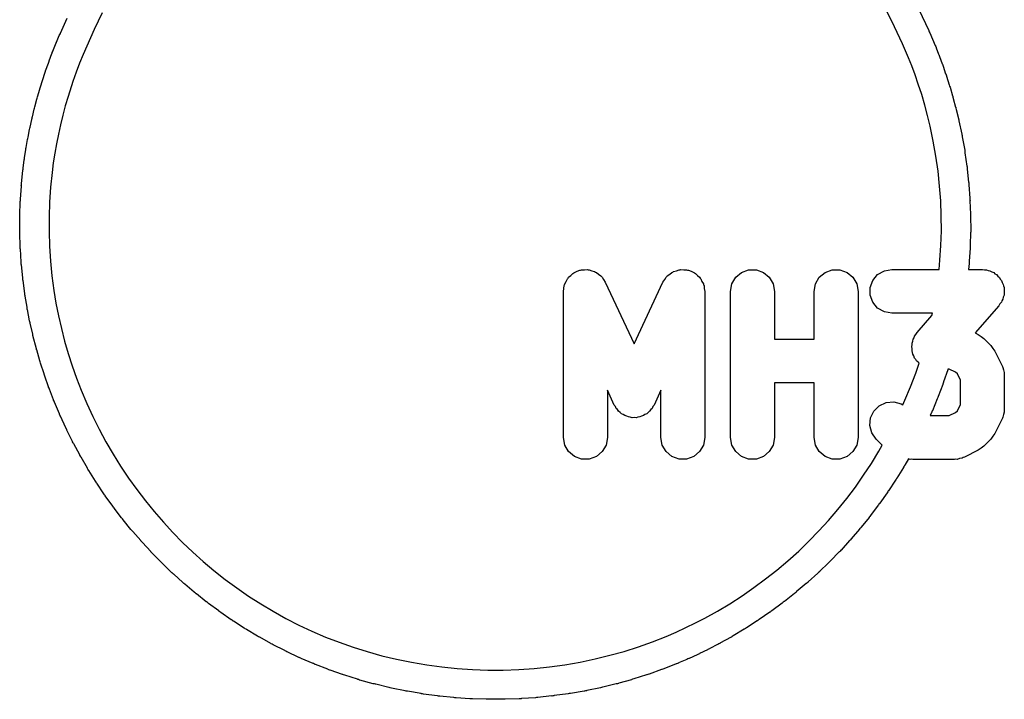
# Model space of a CAD drawing. Extents: x 81 to 161, y -172 to -32.
# Tile 50 of 94: x 136.28 to 143.01, y -144.76 to -140.11. Entities that reach past the tile are written whole.
import ezdxf

# ---------------------------------------------------------------- set-up
doc = ezdxf.new("R2010")
doc.units = 0
doc.header["$MEASUREMENT"] = 0
doc.layers.add('BLACK', color=7, linetype='CONTINUOUS')

msp = doc.modelspace()

# ---------------------------------------------------------------- linework, layer by layer
at = {"layer": 'BLACK', "linetype": 'CONTINUOUS'}
for p, q in [((142.241, -140.123), (142.112, -139.869)), ((136.842, -140.067), (136.787, -140.18)), ((142.425, -140.043), (142.493, -140.188)), ((136.555, -140.206), (136.602, -140.103)), ((142.314, -140.277), (142.241, -140.123)), ((136.529, -140.267), (136.548, -140.222)), ((136.548, -140.221), (136.552, -140.214)), ((136.548, -140.222), (136.548, -140.221)), ((136.552, -140.214), (136.555, -140.207)), ((136.555, -140.207), (136.555, -140.206)), ((136.787, -140.18), (136.735, -140.295)), ((142.493, -140.188), (142.494, -140.189)), ((142.494, -140.189), (142.496, -140.196)), ((142.496, -140.196), (142.499, -140.202)), ((142.499, -140.202), (142.5, -140.204)), ((142.5, -140.204), (142.536, -140.289)), ((136.504, -140.329), (136.522, -140.283)), ((136.522, -140.282), (136.525, -140.275)), ((136.522, -140.283), (136.522, -140.282)), ((136.525, -140.275), (136.528, -140.268)), ((136.528, -140.268), (136.529, -140.267)), ((142.355, -140.373), (142.314, -140.277)), ((142.536, -140.289), (142.537, -140.29)), ((142.537, -140.29), (142.54, -140.297)), ((136.479, -140.394), (136.497, -140.345)), ((136.497, -140.345), (136.498, -140.344)), ((136.498, -140.344), (136.5, -140.337)), ((136.5, -140.337), (136.503, -140.33)), ((136.503, -140.33), (136.504, -140.329)), ((136.71, -140.352), (136.687, -140.41)), ((136.735, -140.295), (136.71, -140.352)), ((142.54, -140.297), (142.543, -140.304)), ((142.543, -140.304), (142.543, -140.305)), ((142.543, -140.305), (142.56, -140.349)), ((142.56, -140.349), (142.561, -140.35)), ((142.561, -140.35), (142.563, -140.357)), ((142.563, -140.357), (142.566, -140.364)), ((136.454, -140.463), (136.473, -140.411)), ((136.473, -140.41), (136.476, -140.403)), ((136.473, -140.411), (136.473, -140.41)), ((136.476, -140.403), (136.478, -140.396)), ((136.478, -140.396), (136.479, -140.394)), ((136.687, -140.41), (136.663, -140.471)), ((142.377, -140.429), (142.355, -140.373)), ((142.4, -140.491), (142.377, -140.429)), ((142.566, -140.364), (142.566, -140.365)), ((142.566, -140.365), (142.585, -140.416)), ((142.585, -140.416), (142.586, -140.417)), ((142.586, -140.417), (142.588, -140.424)), ((142.588, -140.424), (142.591, -140.431)), ((136.419, -140.572), (136.449, -140.479)), ((136.449, -140.478), (136.452, -140.471)), ((136.449, -140.479), (136.449, -140.478)), ((136.452, -140.471), (136.454, -140.464)), ((136.454, -140.464), (136.454, -140.463)), ((136.663, -140.471), (136.641, -140.535)), ((142.421, -140.554), (142.4, -140.491)), ((142.591, -140.431), (142.591, -140.432)), ((142.591, -140.432), (142.608, -140.483)), ((142.608, -140.483), (142.609, -140.484)), ((142.609, -140.484), (142.611, -140.491)), ((142.611, -140.491), (142.614, -140.498)), ((136.641, -140.535), (136.608, -140.639)), ((142.444, -140.625), (142.421, -140.554)), ((142.614, -140.498), (142.614, -140.499)), ((142.614, -140.499), (142.633, -140.558)), ((142.633, -140.558), (142.633, -140.559)), ((142.633, -140.559), (142.635, -140.567)), ((136.399, -140.64), (136.414, -140.589)), ((136.414, -140.587), (136.417, -140.58)), ((136.414, -140.589), (136.414, -140.587)), ((136.417, -140.58), (136.419, -140.573)), ((136.419, -140.573), (136.419, -140.572)), ((142.465, -140.697), (142.444, -140.625)), ((142.635, -140.567), (142.638, -140.574)), ((142.638, -140.574), (142.638, -140.575)), ((142.638, -140.575), (142.655, -140.634)), ((136.381, -140.709), (136.394, -140.657)), ((136.394, -140.657), (136.395, -140.656)), ((136.395, -140.656), (136.397, -140.649)), ((136.397, -140.649), (136.399, -140.641)), ((136.399, -140.641), (136.399, -140.64)), ((136.608, -140.639), (136.589, -140.702)), ((142.484, -140.769), (142.465, -140.697)), ((142.655, -140.634), (142.656, -140.635)), ((142.656, -140.635), (142.658, -140.643)), ((142.658, -140.643), (142.66, -140.65)), ((142.66, -140.65), (142.66, -140.651)), ((142.66, -140.651), (142.676, -140.711)), ((136.364, -140.778), (136.376, -140.726)), ((136.376, -140.725), (136.378, -140.717)), ((136.376, -140.726), (136.376, -140.725)), ((136.378, -140.717), (136.38, -140.71)), ((136.38, -140.71), (136.381, -140.709)), ((136.589, -140.702), (136.572, -140.767)), ((142.676, -140.711), (142.677, -140.712)), ((142.677, -140.712), (142.678, -140.719)), ((142.678, -140.719), (142.68, -140.727)), ((142.68, -140.727), (142.68, -140.728)), ((142.68, -140.728), (142.695, -140.788)), ((136.348, -140.847), (136.36, -140.795)), ((136.36, -140.794), (136.362, -140.786)), ((136.36, -140.795), (136.36, -140.794)), ((136.362, -140.786), (136.363, -140.779)), ((136.363, -140.779), (136.364, -140.778)), ((136.556, -140.831), (136.542, -140.896)), ((136.572, -140.767), (136.556, -140.831)), ((142.502, -140.841), (142.484, -140.769)), ((142.695, -140.788), (142.695, -140.79)), ((142.695, -140.79), (142.697, -140.797)), ((142.697, -140.797), (142.699, -140.804)), ((142.699, -140.804), (142.699, -140.805)), ((142.699, -140.805), (142.718, -140.897)), ((136.334, -140.916), (136.345, -140.864)), ((136.345, -140.863), (136.346, -140.855)), ((136.345, -140.864), (136.345, -140.863)), ((136.346, -140.855), (136.348, -140.848)), ((136.348, -140.848), (136.348, -140.847)), ((136.542, -140.896), (136.529, -140.962)), ((142.523, -140.943), (142.502, -140.841)), ((142.718, -140.897), (142.719, -140.898)), ((142.719, -140.898), (142.72, -140.905)), ((136.322, -140.986), (136.331, -140.933)), ((136.331, -140.932), (136.333, -140.925)), ((136.331, -140.933), (136.331, -140.932)), ((136.333, -140.925), (136.334, -140.917)), ((136.334, -140.917), (136.334, -140.916)), ((136.529, -140.962), (136.518, -141.027)), ((142.541, -141.046), (142.523, -140.943)), ((142.72, -140.905), (142.721, -140.912)), ((142.721, -140.912), (142.721, -140.914)), ((142.721, -140.914), (142.738, -141.006)), ((136.311, -141.056), (136.319, -141.003)), ((136.319, -141.002), (136.32, -140.995)), ((136.319, -141.003), (136.319, -141.002)), ((136.32, -140.995), (136.321, -140.987)), ((136.321, -140.987), (136.322, -140.986)), ((136.518, -141.027), (136.507, -141.093)), ((142.738, -141.006), (142.738, -141.007)), ((142.738, -141.007), (142.739, -141.014)), ((142.739, -141.014), (142.74, -141.021)), ((142.74, -141.021), (142.74, -141.023)), ((142.74, -141.023), (142.753, -141.115)), ((136.301, -141.127), (136.308, -141.073)), ((136.308, -141.072), (136.309, -141.065)), ((136.308, -141.073), (136.308, -141.072)), ((136.309, -141.065), (136.31, -141.057)), ((136.31, -141.057), (136.311, -141.056)), ((136.507, -141.093), (136.499, -141.159)), ((142.556, -141.149), (142.541, -141.046)), ((136.29, -141.234), (136.299, -141.144)), ((136.299, -141.143), (136.3, -141.135)), ((136.299, -141.144), (136.299, -141.143)), ((136.3, -141.135), (136.301, -141.128)), ((136.301, -141.128), (136.301, -141.127)), ((136.499, -141.159), (136.488, -141.259)), ((142.567, -141.252), (142.556, -141.149)), ((142.753, -141.115), (142.754, -141.117)), ((142.754, -141.117), (142.755, -141.124)), ((142.755, -141.124), (142.755, -141.131)), ((142.755, -141.131), (142.755, -141.133)), ((142.755, -141.133), (142.765, -141.226)), ((136.289, -141.242), (136.29, -141.235)), ((136.29, -141.235), (136.29, -141.234)), ((142.765, -141.226), (142.766, -141.227)), ((142.766, -141.227), (142.766, -141.234)), ((142.766, -141.234), (142.767, -141.241)), ((136.282, -141.341), (136.289, -141.251)), ((136.288, -141.249), (136.289, -141.242)), ((136.289, -141.251), (136.288, -141.249)), ((136.488, -141.259), (136.481, -141.36)), ((142.574, -141.353), (142.567, -141.252)), ((142.767, -141.241), (142.767, -141.243)), ((142.767, -141.243), (142.773, -141.334)), ((136.278, -141.449), (136.281, -141.358)), ((136.281, -141.357), (136.282, -141.35)), ((136.281, -141.358), (136.281, -141.357)), ((136.282, -141.343), (136.282, -141.341)), ((136.282, -141.35), (136.282, -141.343)), ((136.481, -141.36), (136.478, -141.461)), ((142.578, -141.455), (142.574, -141.353)), ((142.773, -141.334), (142.774, -141.335)), ((142.774, -141.335), (142.774, -141.342)), ((142.774, -141.342), (142.775, -141.349)), ((142.775, -141.349), (142.774, -141.351)), ((142.774, -141.351), (142.778, -141.442)), ((136.278, -141.45), (136.278, -141.449)), ((136.278, -141.457), (136.278, -141.45)), ((136.278, -141.464), (136.278, -141.457)), ((136.278, -141.466), (136.278, -141.464)), ((136.278, -141.556), (136.278, -141.466)), ((136.478, -141.461), (136.478, -141.562)), ((142.579, -141.556), (142.578, -141.455)), ((142.778, -141.442), (142.778, -141.443)), ((142.778, -141.443), (142.778, -141.45)), ((142.778, -141.45), (142.778, -141.457)), ((142.778, -141.457), (142.778, -141.459)), ((142.778, -141.459), (142.779, -141.55)), ((136.277, -141.558), (136.278, -141.556)), ((136.278, -141.565), (136.277, -141.558)), ((136.278, -141.572), (136.278, -141.565)), ((136.278, -141.574), (136.278, -141.572)), ((136.478, -141.562), (136.481, -141.663)), ((142.576, -141.658), (142.579, -141.556)), ((142.778, -141.567), (142.776, -141.658)), ((142.779, -141.566), (142.778, -141.567)), ((142.779, -141.55), (142.779, -141.552)), ((142.779, -141.552), (142.779, -141.559)), ((142.779, -141.559), (142.779, -141.566)), ((136.281, -141.664), (136.278, -141.574)), ((136.281, -141.666), (136.281, -141.664)), ((136.281, -141.673), (136.281, -141.666)), ((136.281, -141.68), (136.281, -141.673)), ((136.282, -141.681), (136.281, -141.68)), ((136.287, -141.772), (136.282, -141.681)), ((136.481, -141.663), (136.487, -141.764)), ((142.569, -141.757), (142.576, -141.658)), ((142.775, -141.676), (142.769, -141.764)), ((142.776, -141.66), (142.775, -141.667)), ((142.775, -141.667), (142.775, -141.674)), ((142.775, -141.674), (142.775, -141.676)), ((142.776, -141.658), (142.776, -141.66)), ((136.287, -141.773), (136.287, -141.772)), ((136.288, -141.78), (136.287, -141.773)), ((136.487, -141.764), (136.497, -141.864)), ((142.563, -141.821), (142.569, -141.757)), ((142.769, -141.773), (142.768, -141.78)), ((142.769, -141.764), (142.769, -141.766)), ((142.769, -141.766), (142.769, -141.773)), ((136.288, -141.787), (136.288, -141.78)), ((136.289, -141.789), (136.288, -141.787)), ((136.298, -141.879), (136.289, -141.789)), ((140.065, -141.845), (140.07, -141.841)), ((140.07, -141.841), (140.088, -141.834)), ((140.088, -141.834), (140.106, -141.826)), ((140.106, -141.826), (140.112, -141.825)), ((140.112, -141.825), (140.119, -141.823)), ((140.119, -141.823), (140.138, -141.823)), ((140.138, -141.823), (140.158, -141.821)), ((140.158, -141.821), (140.164, -141.823)), ((140.164, -141.823), (140.171, -141.823)), ((140.171, -141.823), (140.189, -141.83)), ((140.189, -141.83), (140.208, -141.835)), ((140.208, -141.835), (140.213, -141.839)), ((140.213, -141.839), (140.22, -141.841)), ((140.22, -141.841), (140.235, -141.854)), ((140.721, -141.854), (140.736, -141.841)), ((140.736, -141.841), (140.743, -141.839)), ((140.743, -141.839), (140.748, -141.835)), ((140.748, -141.835), (140.767, -141.83)), ((140.767, -141.83), (140.785, -141.823)), ((140.785, -141.823), (140.792, -141.823)), ((140.792, -141.823), (140.798, -141.821)), ((140.798, -141.821), (140.818, -141.823)), ((140.818, -141.823), (140.837, -141.823)), ((140.837, -141.823), (140.844, -141.825)), ((140.844, -141.825), (140.85, -141.826)), ((140.85, -141.826), (140.868, -141.834)), ((140.868, -141.834), (140.886, -141.841)), ((140.886, -141.841), (140.891, -141.845)), ((141.173, -141.874), (141.213, -141.841)), ((141.213, -141.841), (141.261, -141.823)), ((141.261, -141.823), (141.314, -141.823)), ((141.314, -141.823), (141.363, -141.841)), ((141.363, -141.841), (141.402, -141.874)), ((141.744, -141.874), (141.784, -141.841)), ((141.784, -141.841), (141.833, -141.823)), ((141.833, -141.823), (141.885, -141.823)), ((141.885, -141.823), (141.934, -141.841)), ((141.934, -141.841), (141.974, -141.874)), ((142.143, -141.856), (142.189, -141.83)), ((142.189, -141.83), (142.24, -141.821)), ((142.24, -141.821), (142.563, -141.821)), ((142.768, -141.781), (142.764, -141.821)), ((142.764, -141.821), (142.859, -141.821)), ((142.768, -141.78), (142.768, -141.781)), ((142.859, -141.821), (142.873, -141.823)), ((142.873, -141.823), (142.888, -141.824)), ((142.888, -141.824), (142.899, -141.828)), ((142.899, -141.828), (142.91, -141.83)), ((142.91, -141.83), (142.923, -141.837)), ((142.923, -141.837), (142.937, -141.843)), ((142.937, -141.843), (142.945, -141.85)), ((136.298, -141.88), (136.298, -141.879)), ((136.299, -141.887), (136.298, -141.88)), ((136.299, -141.894), (136.299, -141.887)), ((136.3, -141.896), (136.299, -141.894)), ((136.312, -141.985), (136.3, -141.896)), ((136.497, -141.864), (136.511, -141.965)), ((140.004, -141.92), (140.013, -141.903)), ((140.013, -141.903), (140.022, -141.885)), ((140.022, -141.885), (140.026, -141.88)), ((140.026, -141.88), (140.03, -141.874)), ((140.03, -141.874), (140.045, -141.862)), ((140.045, -141.862), (140.059, -141.848)), ((140.059, -141.848), (140.065, -141.845)), ((140.235, -141.854), (140.251, -141.865)), ((140.251, -141.865), (140.255, -141.87)), ((140.255, -141.87), (140.26, -141.874)), ((140.26, -141.874), (140.269, -141.891)), ((140.269, -141.891), (140.281, -141.907)), ((140.281, -141.907), (140.478, -142.33)), ((140.478, -142.33), (140.675, -141.907)), ((140.675, -141.907), (140.687, -141.891)), ((140.687, -141.891), (140.696, -141.874)), ((140.696, -141.874), (140.701, -141.87)), ((140.701, -141.87), (140.705, -141.865)), ((140.705, -141.865), (140.721, -141.854)), ((140.891, -141.845), (140.897, -141.848)), ((140.897, -141.848), (140.911, -141.862)), ((140.911, -141.862), (140.926, -141.874)), ((140.926, -141.874), (140.93, -141.88)), ((140.93, -141.88), (140.934, -141.885)), ((140.934, -141.885), (140.942, -141.903)), ((140.942, -141.903), (140.952, -141.92)), ((141.147, -141.92), (141.173, -141.874)), ((141.402, -141.874), (141.428, -141.92)), ((141.718, -141.92), (141.744, -141.874)), ((141.974, -141.874), (142, -141.92)), ((142.092, -141.945), (142.11, -141.896)), ((142.11, -141.896), (142.143, -141.856)), ((142.945, -141.85), (142.955, -141.856)), ((142.955, -141.856), (142.965, -141.867)), ((142.965, -141.867), (142.976, -141.877)), ((142.976, -141.877), (142.981, -141.887)), ((142.981, -141.887), (142.989, -141.896)), ((142.989, -141.896), (142.994, -141.91)), ((142.994, -141.91), (143.001, -141.923)), ((136.511, -141.965), (136.525, -142.052)), ((139.995, -141.971), (139.998, -141.952)), ((139.995, -142.971), (139.995, -141.971)), ((139.998, -141.952), (140, -141.932)), ((140, -141.932), (140.003, -141.926)), ((140.003, -141.926), (140.004, -141.92)), ((140.952, -141.92), (140.953, -141.926)), ((140.953, -141.926), (140.956, -141.932)), ((140.956, -141.932), (140.958, -141.952)), ((140.958, -141.952), (140.961, -141.971)), ((140.961, -141.971), (140.961, -142.971)), ((141.138, -141.971), (141.147, -141.92)), ((141.138, -142.971), (141.138, -141.971)), ((141.428, -141.92), (141.438, -141.971)), ((141.438, -141.971), (141.438, -142.297)), ((141.709, -141.971), (141.718, -141.92)), ((141.709, -142.297), (141.709, -141.971)), ((142, -141.92), (142.009, -141.971)), ((142.009, -141.971), (142.009, -142.971)), ((142.092, -141.997), (142.092, -141.945)), ((143.001, -141.923), (143.003, -141.934)), ((143.003, -141.934), (143.007, -141.945)), ((143.007, -141.945), (143.007, -141.959)), ((143.007, -141.959), (143.009, -141.974)), ((143.009, -141.974), (143.007, -141.985)), ((136.312, -141.987), (136.312, -141.985)), ((136.313, -141.994), (136.312, -141.987)), ((136.314, -142.001), (136.313, -141.994)), ((136.314, -142.003), (136.314, -142.001)), ((136.327, -142.079), (136.314, -142.003)), ((142.11, -142.046), (142.092, -141.997)), ((142.993, -142.035), (142.989, -142.046)), ((142.999, -142.025), (142.993, -142.035)), ((143.002, -142.011), (142.999, -142.025)), ((143.007, -141.997), (143.002, -142.011)), ((143.007, -141.985), (143.007, -141.997)), ((136.327, -142.08), (136.327, -142.079)), ((136.328, -142.087), (136.327, -142.08)), ((136.329, -142.095), (136.328, -142.087)), ((136.33, -142.096), (136.329, -142.095)), ((136.345, -142.172), (136.33, -142.096)), ((136.525, -142.052), (136.542, -142.139)), ((142.143, -142.086), (142.11, -142.046)), ((142.189, -142.112), (142.143, -142.086)), ((142.24, -142.121), (142.189, -142.112)), ((142.972, -142.07), (142.81, -142.255)), ((142.979, -142.057), (142.972, -142.07)), ((142.989, -142.046), (142.979, -142.057)), ((136.345, -142.173), (136.345, -142.172)), ((136.346, -142.18), (136.345, -142.173)), ((136.542, -142.139), (136.562, -142.225)), ((142.517, -142.121), (142.24, -142.121)), ((142.413, -142.253), (142.514, -142.137)), ((142.514, -142.137), (142.517, -142.121)), ((136.348, -142.187), (136.346, -142.18)), ((136.348, -142.189), (136.348, -142.187)), ((136.366, -142.264), (136.348, -142.189)), ((136.562, -142.225), (136.584, -142.311)), ((136.366, -142.265), (136.366, -142.264)), ((136.367, -142.272), (136.366, -142.265)), ((136.369, -142.279), (136.367, -142.272)), ((136.37, -142.281), (136.369, -142.279)), ((136.389, -142.355), (136.37, -142.281)), ((136.584, -142.311), (136.609, -142.396)), ((141.438, -142.297), (141.709, -142.297)), ((142.378, -142.326), (142.383, -142.312)), ((142.383, -142.312), (142.386, -142.298)), ((142.386, -142.298), (142.392, -142.288)), ((142.392, -142.288), (142.396, -142.277)), ((142.396, -142.277), (142.405, -142.266)), ((142.405, -142.266), (142.413, -142.253)), ((142.81, -142.255), (142.831, -142.265)), ((142.831, -142.265), (142.85, -142.28)), ((142.85, -142.28), (142.87, -142.293)), ((142.87, -142.293), (142.917, -142.341)), ((136.389, -142.357), (136.389, -142.355)), ((136.391, -142.364), (136.389, -142.357)), ((136.393, -142.371), (136.391, -142.364)), ((136.394, -142.372), (136.393, -142.371)), ((136.415, -142.446), (136.394, -142.372)), ((142.376, -142.349), (142.378, -142.337)), ((142.378, -142.363), (142.376, -142.349)), ((142.378, -142.337), (142.378, -142.326)), ((142.378, -142.378), (142.378, -142.363)), ((142.382, -142.389), (142.378, -142.378)), ((142.917, -142.341), (142.931, -142.361)), ((142.931, -142.361), (142.945, -142.38)), ((142.945, -142.38), (142.993, -142.475)), ((136.415, -142.447), (136.415, -142.446)), ((136.417, -142.454), (136.415, -142.447)), ((136.609, -142.396), (136.636, -142.48)), ((142.384, -142.4), (142.382, -142.389)), ((142.391, -142.413), (142.384, -142.4)), ((142.396, -142.427), (142.391, -142.413)), ((142.403, -142.436), (142.396, -142.427)), ((142.409, -142.446), (142.403, -142.436)), ((142.42, -142.456), (142.409, -142.446)), ((136.419, -142.461), (136.417, -142.454)), ((136.42, -142.463), (136.419, -142.461)), ((136.444, -142.536), (136.42, -142.463)), ((136.636, -142.48), (136.665, -142.564)), ((142.403, -142.531), (142.426, -142.463)), ((142.426, -142.463), (142.42, -142.456)), ((142.622, -142.507), (142.594, -142.59)), ((142.623, -142.505), (142.622, -142.507)), ((142.624, -142.502), (142.623, -142.505)), ((142.633, -142.502), (142.624, -142.502)), ((142.675, -142.523), (142.633, -142.502)), ((142.993, -142.475), (142.996, -142.484)), ((142.996, -142.484), (143, -142.491)), ((143, -142.491), (143.003, -142.508)), ((143.003, -142.508), (143.008, -142.525)), ((136.444, -142.537), (136.444, -142.536)), ((136.446, -142.544), (136.444, -142.537)), ((136.449, -142.551), (136.446, -142.544)), ((136.449, -142.552), (136.449, -142.551)), ((136.475, -142.625), (136.449, -142.552)), ((136.665, -142.564), (136.697, -142.646)), ((142.368, -142.624), (142.403, -142.531)), ((142.688, -142.536), (142.675, -142.523)), ((142.709, -142.578), (142.688, -142.536)), ((142.709, -142.745), (142.709, -142.578)), ((143.008, -142.525), (143.007, -142.534)), ((143.007, -142.534), (143.009, -142.542)), ((143.009, -142.542), (143.009, -142.78)), ((136.475, -142.626), (136.475, -142.625)), ((136.478, -142.633), (136.475, -142.626)), ((136.48, -142.64), (136.478, -142.633)), ((136.481, -142.641), (136.48, -142.64)), ((136.509, -142.713), (136.481, -142.641)), ((136.697, -142.646), (136.735, -142.737)), ((140.342, -142.749), (140.295, -142.647)), ((140.295, -142.647), (140.295, -142.971)), ((140.661, -142.647), (140.614, -142.749)), ((140.661, -142.971), (140.661, -142.647)), ((141.709, -142.597), (141.438, -142.597)), ((141.438, -142.597), (141.438, -142.971)), ((141.709, -142.971), (141.709, -142.597)), ((142.33, -142.716), (142.368, -142.624)), ((142.588, -142.607), (142.557, -142.69)), ((142.589, -142.605), (142.588, -142.607)), ((142.591, -142.599), (142.589, -142.605)), ((142.593, -142.592), (142.591, -142.599)), ((142.594, -142.59), (142.593, -142.592)), ((136.509, -142.715), (136.509, -142.713)), ((136.512, -142.721), (136.509, -142.715)), ((142.315, -142.748), (142.33, -142.716)), ((142.55, -142.706), (142.517, -142.788)), ((142.551, -142.705), (142.55, -142.706)), ((142.554, -142.698), (142.551, -142.705)), ((142.556, -142.691), (142.554, -142.698)), ((142.557, -142.69), (142.556, -142.691)), ((136.514, -142.728), (136.512, -142.721)), ((136.515, -142.729), (136.514, -142.728)), ((136.549, -142.809), (136.515, -142.729)), ((136.735, -142.737), (136.776, -142.826)), ((140.35, -142.759), (140.342, -142.749)), ((140.355, -142.771), (140.35, -142.759)), ((140.364, -142.78), (140.355, -142.771)), ((140.372, -142.791), (140.364, -142.78)), ((140.592, -142.78), (140.584, -142.791)), ((140.601, -142.771), (140.592, -142.78)), ((140.606, -142.759), (140.601, -142.771)), ((140.614, -142.749), (140.606, -142.759)), ((142.117, -142.79), (142.154, -142.753)), ((142.154, -142.753), (142.201, -142.731)), ((142.201, -142.731), (142.253, -142.726)), ((142.253, -142.726), (142.303, -142.74)), ((142.303, -142.74), (142.315, -142.748)), ((142.688, -142.787), (142.709, -142.745)), ((143.009, -142.78), (143.007, -142.789)), ((136.549, -142.811), (136.549, -142.809)), ((136.552, -142.817), (136.549, -142.811)), ((136.555, -142.824), (136.552, -142.817)), ((136.556, -142.825), (136.555, -142.824)), ((136.592, -142.904), (136.556, -142.825)), ((136.776, -142.826), (136.82, -142.914)), ((140.383, -142.799), (140.372, -142.791)), ((140.392, -142.808), (140.383, -142.799)), ((140.404, -142.814), (140.392, -142.808)), ((140.415, -142.821), (140.404, -142.814)), ((140.427, -142.825), (140.415, -142.821)), ((140.439, -142.83), (140.427, -142.825)), ((140.452, -142.831), (140.439, -142.83)), ((140.465, -142.835), (140.452, -142.831)), ((140.478, -142.833), (140.465, -142.835)), ((140.491, -142.835), (140.478, -142.833)), ((140.504, -142.831), (140.491, -142.835)), ((140.517, -142.83), (140.504, -142.831)), ((140.529, -142.825), (140.517, -142.83)), ((140.541, -142.821), (140.529, -142.825)), ((140.552, -142.814), (140.541, -142.821)), ((140.564, -142.808), (140.552, -142.814)), ((140.573, -142.799), (140.564, -142.808)), ((140.584, -142.791), (140.573, -142.799)), ((142.09, -142.889), (142.095, -142.837)), ((142.095, -142.837), (142.117, -142.79)), ((142.51, -142.804), (142.502, -142.821)), ((142.502, -142.821), (142.633, -142.821)), ((142.511, -142.802), (142.51, -142.804)), ((142.513, -142.796), (142.511, -142.802)), ((142.516, -142.789), (142.513, -142.796)), ((142.517, -142.788), (142.516, -142.789)), ((142.633, -142.821), (142.675, -142.8)), ((142.675, -142.8), (142.688, -142.787)), ((142.993, -142.847), (142.945, -142.943)), ((142.996, -142.839), (142.993, -142.847)), ((143, -142.832), (142.996, -142.839)), ((143.003, -142.814), (143, -142.832)), ((143.008, -142.798), (143.003, -142.814)), ((143.007, -142.789), (143.008, -142.798)), ((136.593, -142.906), (136.592, -142.904)), ((136.596, -142.912), (136.593, -142.906)), ((136.599, -142.919), (136.596, -142.912)), ((136.6, -142.92), (136.599, -142.919)), ((136.639, -142.998), (136.6, -142.92)), ((136.82, -142.914), (136.867, -143)), ((142.104, -142.939), (142.09, -142.889)), ((140.004, -143.022), (139.995, -142.971)), ((140.295, -142.971), (140.286, -143.022)), ((140.67, -143.022), (140.661, -142.971)), ((140.961, -142.971), (140.952, -143.022)), ((141.147, -143.022), (141.138, -142.971)), ((141.438, -142.971), (141.428, -143.022)), ((141.718, -143.022), (141.709, -142.971)), ((142.009, -142.971), (142, -143.022)), ((142.134, -142.982), (142.104, -142.939)), ((142.175, -143.023), (142.134, -142.982)), ((142.917, -142.982), (142.87, -143.029)), ((142.931, -142.962), (142.917, -142.982)), ((142.945, -142.943), (142.931, -142.962)), ((136.639, -143), (136.639, -142.998)), ((136.643, -143.006), (136.639, -143)), ((136.646, -143.012), (136.643, -143.006)), ((136.647, -143.014), (136.646, -143.012)), ((136.688, -143.09), (136.647, -143.014)), ((136.867, -143), (136.916, -143.084)), ((140.03, -143.067), (140.004, -143.022)), ((140.286, -143.022), (140.26, -143.067)), ((140.696, -143.067), (140.67, -143.022)), ((140.952, -143.022), (140.926, -143.067)), ((141.173, -143.067), (141.147, -143.022)), ((141.428, -143.022), (141.402, -143.067)), ((141.744, -143.067), (141.718, -143.022)), ((142, -143.022), (141.974, -143.067)), ((142.152, -143.065), (142.175, -143.023)), ((142.85, -143.043), (142.831, -143.057)), ((142.87, -143.029), (142.85, -143.043)), ((136.689, -143.092), (136.688, -143.09)), ((136.692, -143.098), (136.689, -143.092)), ((136.696, -143.104), (136.692, -143.098)), ((136.697, -143.105), (136.696, -143.104)), ((136.74, -143.18), (136.697, -143.105)), ((136.916, -143.084), (136.967, -143.167)), ((140.07, -143.101), (140.03, -143.067)), ((140.119, -143.119), (140.07, -143.101)), ((140.171, -143.119), (140.119, -143.119)), ((140.22, -143.101), (140.171, -143.119)), ((140.26, -143.067), (140.22, -143.101)), ((140.736, -143.101), (140.696, -143.067)), ((140.785, -143.119), (140.736, -143.101)), ((140.837, -143.119), (140.785, -143.119)), ((140.886, -143.101), (140.837, -143.119)), ((140.926, -143.067), (140.886, -143.101)), ((141.213, -143.101), (141.173, -143.067)), ((141.261, -143.119), (141.213, -143.101)), ((141.314, -143.119), (141.261, -143.119)), ((141.363, -143.101), (141.314, -143.119)), ((141.402, -143.067), (141.363, -143.101)), ((141.784, -143.101), (141.744, -143.067)), ((141.833, -143.119), (141.784, -143.101)), ((141.885, -143.119), (141.833, -143.119)), ((141.934, -143.101), (141.885, -143.119)), ((141.974, -143.067), (141.934, -143.101)), ((142.101, -143.148), (142.152, -143.065)), ((142.353, -143.116), (142.328, -143.16)), ((142.366, -143.12), (142.353, -143.116)), ((142.374, -143.119), (142.366, -143.12)), ((142.383, -143.121), (142.374, -143.119)), ((142.668, -143.121), (142.383, -143.121)), ((142.677, -143.119), (142.668, -143.121)), ((142.686, -143.12), (142.677, -143.119)), ((142.702, -143.115), (142.686, -143.12)), ((142.72, -143.112), (142.702, -143.115)), ((142.727, -143.108), (142.72, -143.112)), ((142.736, -143.105), (142.727, -143.108)), ((142.831, -143.057), (142.736, -143.105)), ((136.741, -143.182), (136.74, -143.18)), ((136.744, -143.188), (136.741, -143.182)), ((136.748, -143.194), (136.744, -143.188)), ((136.967, -143.167), (137.022, -143.248)), ((142.047, -143.229), (142.101, -143.148)), ((142.319, -143.175), (142.274, -143.248)), ((142.32, -143.173), (142.319, -143.175)), ((142.324, -143.167), (142.32, -143.173)), ((142.327, -143.161), (142.324, -143.167)), ((142.328, -143.16), (142.327, -143.161)), ((136.749, -143.195), (136.748, -143.194)), ((136.795, -143.268), (136.749, -143.195)), ((137.022, -143.248), (137.079, -143.327)), ((141.991, -143.309), (142.047, -143.229)), ((142.269, -143.256), (142.265, -143.262)), ((142.273, -143.25), (142.269, -143.256)), ((142.274, -143.248), (142.273, -143.25)), ((136.796, -143.27), (136.795, -143.268)), ((136.8, -143.276), (136.796, -143.27)), ((136.803, -143.282), (136.8, -143.276)), ((136.804, -143.283), (136.803, -143.282)), ((136.852, -143.355), (136.804, -143.283)), ((141.932, -143.387), (141.991, -143.309)), ((142.264, -143.263), (142.217, -143.335)), ((142.265, -143.262), (142.264, -143.263)), ((136.853, -143.356), (136.852, -143.355)), ((136.857, -143.362), (136.853, -143.356)), ((136.861, -143.368), (136.857, -143.362)), ((136.862, -143.369), (136.861, -143.368)), ((136.913, -143.439), (136.862, -143.369)), ((137.079, -143.327), (137.137, -143.403)), ((141.871, -143.463), (141.932, -143.387)), ((142.207, -143.349), (142.157, -143.42)), ((142.208, -143.348), (142.207, -143.349)), ((142.212, -143.342), (142.208, -143.348)), ((142.216, -143.336), (142.212, -143.342)), ((142.217, -143.335), (142.216, -143.336)), ((136.913, -143.441), (136.913, -143.439)), ((136.918, -143.446), (136.913, -143.441)), ((136.922, -143.452), (136.918, -143.446)), ((136.923, -143.453), (136.922, -143.452)), ((136.974, -143.52), (136.923, -143.453)), ((137.137, -143.403), (137.197, -143.477)), ((142.147, -143.434), (142.095, -143.503)), ((142.148, -143.433), (142.147, -143.434)), ((142.152, -143.427), (142.148, -143.433)), ((142.157, -143.421), (142.152, -143.427)), ((142.157, -143.42), (142.157, -143.421)), ((136.975, -143.522), (136.974, -143.52)), ((136.98, -143.527), (136.975, -143.522)), ((137.197, -143.477), (137.26, -143.55)), ((141.807, -143.537), (141.871, -143.463)), ((142.084, -143.517), (142.03, -143.584)), ((142.086, -143.516), (142.084, -143.517)), ((142.09, -143.51), (142.086, -143.516)), ((142.094, -143.504), (142.09, -143.51)), ((142.095, -143.503), (142.094, -143.504)), ((136.984, -143.533), (136.98, -143.527)), ((136.985, -143.534), (136.984, -143.533)), ((137.038, -143.599), (136.985, -143.534)), ((137.26, -143.55), (137.324, -143.62)), ((141.741, -143.609), (141.807, -143.537)), ((142.025, -143.591), (142.02, -143.596)), ((142.03, -143.585), (142.025, -143.591)), ((142.03, -143.584), (142.03, -143.585)), ((137.039, -143.601), (137.038, -143.599)), ((137.044, -143.606), (137.039, -143.601)), ((137.048, -143.612), (137.044, -143.606)), ((137.05, -143.613), (137.048, -143.612)), ((137.105, -143.676), (137.05, -143.613)), ((137.324, -143.62), (137.391, -143.688)), ((141.673, -143.679), (141.741, -143.609)), ((142.019, -143.597), (141.963, -143.663)), ((142.02, -143.596), (142.019, -143.597)), ((137.106, -143.678), (137.105, -143.676)), ((137.111, -143.683), (137.106, -143.678)), ((137.115, -143.688), (137.111, -143.683)), ((137.116, -143.689), (137.115, -143.688)), ((137.174, -143.751), (137.116, -143.689)), ((137.391, -143.688), (137.46, -143.754)), ((141.603, -143.747), (141.673, -143.679)), ((141.951, -143.676), (141.893, -143.74)), ((141.952, -143.675), (141.951, -143.676)), ((141.957, -143.67), (141.952, -143.675)), ((141.962, -143.664), (141.957, -143.67)), ((141.963, -143.663), (141.962, -143.664)), ((137.174, -143.753), (137.174, -143.751)), ((137.179, -143.758), (137.174, -143.753)), ((137.184, -143.763), (137.179, -143.758)), ((137.186, -143.764), (137.184, -143.763)), ((137.245, -143.824), (137.186, -143.764)), ((137.46, -143.754), (137.531, -143.818)), ((141.53, -143.813), (141.603, -143.747)), ((141.881, -143.753), (141.82, -143.815)), ((141.882, -143.752), (141.881, -143.753)), ((141.887, -143.747), (141.882, -143.752)), ((141.892, -143.742), (141.887, -143.747)), ((141.893, -143.74), (141.892, -143.742)), ((137.246, -143.825), (137.245, -143.824)), ((137.251, -143.83), (137.246, -143.825)), ((137.256, -143.835), (137.251, -143.83)), ((137.257, -143.836), (137.256, -143.835)), ((137.318, -143.895), (137.257, -143.836)), ((137.531, -143.818), (137.604, -143.879)), ((141.454, -143.877), (141.53, -143.813)), ((141.808, -143.827), (141.746, -143.887)), ((141.809, -143.826), (141.808, -143.827)), ((141.814, -143.821), (141.809, -143.826)), ((141.819, -143.816), (141.814, -143.821)), ((141.82, -143.815), (141.819, -143.816)), ((137.319, -143.896), (137.318, -143.895)), ((137.324, -143.901), (137.319, -143.896)), ((137.329, -143.906), (137.324, -143.901)), ((137.331, -143.906), (137.329, -143.906)), ((137.393, -143.963), (137.331, -143.906)), ((137.604, -143.879), (137.682, -143.941)), ((141.377, -143.938), (141.454, -143.877)), ((141.733, -143.899), (141.668, -143.958)), ((141.734, -143.898), (141.733, -143.899)), ((141.739, -143.893), (141.734, -143.898)), ((141.745, -143.889), (141.739, -143.893)), ((141.746, -143.887), (141.745, -143.889)), ((137.394, -143.964), (137.393, -143.963)), ((137.4, -143.969), (137.394, -143.964)), ((137.405, -143.973), (137.4, -143.969)), ((137.407, -143.974), (137.405, -143.973)), ((137.471, -144.029), (137.407, -143.974)), ((137.682, -143.941), (137.761, -143.999)), ((141.216, -144.053), (141.297, -143.997)), ((141.297, -143.997), (141.377, -143.938)), ((141.654, -143.97), (141.587, -144.026)), ((141.656, -143.969), (141.654, -143.97)), ((141.661, -143.964), (141.656, -143.969)), ((141.667, -143.959), (141.661, -143.964)), ((141.668, -143.958), (141.667, -143.959)), ((137.472, -144.03), (137.471, -144.029)), ((137.478, -144.034), (137.472, -144.03)), ((137.483, -144.039), (137.478, -144.034)), ((137.485, -144.04), (137.483, -144.039)), ((137.553, -144.094), (137.485, -144.04)), ((137.761, -143.999), (137.842, -144.055)), ((137.842, -144.055), (137.925, -144.109)), ((141.133, -144.107), (141.216, -144.053)), ((141.574, -144.037), (141.505, -144.092)), ((141.575, -144.037), (141.574, -144.037)), ((141.581, -144.032), (141.575, -144.037)), ((141.586, -144.028), (141.581, -144.032)), ((141.587, -144.026), (141.586, -144.028)), ((137.554, -144.095), (137.553, -144.094)), ((137.56, -144.1), (137.554, -144.095)), ((137.566, -144.104), (137.56, -144.1)), ((137.567, -144.105), (137.566, -144.104)), ((137.638, -144.157), (137.567, -144.105)), ((137.925, -144.109), (138.01, -144.159)), ((141.049, -144.158), (141.133, -144.107)), ((141.491, -144.103), (141.42, -144.155)), ((141.492, -144.102), (141.491, -144.103)), ((141.498, -144.097), (141.492, -144.102)), ((141.504, -144.093), (141.498, -144.097)), ((141.505, -144.092), (141.504, -144.093)), ((137.639, -144.158), (137.638, -144.157)), ((137.645, -144.162), (137.639, -144.158)), ((137.65, -144.166), (137.645, -144.162)), ((137.652, -144.167), (137.65, -144.166)), ((137.724, -144.217), (137.652, -144.167)), ((138.01, -144.159), (138.097, -144.208)), ((140.962, -144.206), (141.049, -144.158)), ((141.406, -144.165), (141.334, -144.215)), ((141.408, -144.164), (141.406, -144.165)), ((141.413, -144.16), (141.408, -144.164)), ((141.419, -144.156), (141.413, -144.16)), ((141.42, -144.155), (141.419, -144.156)), ((137.725, -144.218), (137.724, -144.217)), ((137.731, -144.222), (137.725, -144.218)), ((137.737, -144.226), (137.731, -144.222)), ((137.738, -144.226), (137.737, -144.226)), ((137.812, -144.274), (137.738, -144.226)), ((138.097, -144.208), (138.185, -144.253)), ((138.185, -144.253), (138.275, -144.295)), ((140.832, -144.271), (140.897, -144.239)), ((140.897, -144.239), (140.962, -144.206)), ((141.32, -144.224), (141.246, -144.272)), ((141.321, -144.224), (141.32, -144.224)), ((141.327, -144.22), (141.321, -144.224)), ((141.333, -144.216), (141.327, -144.22)), ((141.334, -144.215), (141.333, -144.216)), ((137.813, -144.275), (137.812, -144.274)), ((137.819, -144.279), (137.813, -144.275)), ((137.825, -144.282), (137.819, -144.279)), ((137.827, -144.283), (137.825, -144.282)), ((137.903, -144.328), (137.827, -144.283)), ((137.904, -144.329), (137.903, -144.328)), ((137.91, -144.333), (137.904, -144.329)), ((137.916, -144.336), (137.91, -144.333)), ((138.275, -144.295), (138.367, -144.335)), ((140.603, -144.368), (140.698, -144.331)), ((140.698, -144.331), (140.765, -144.302)), ((140.765, -144.302), (140.832, -144.271)), ((141.149, -144.331), (141.143, -144.335)), ((141.155, -144.327), (141.149, -144.331)), ((141.156, -144.326), (141.155, -144.327)), ((141.231, -144.281), (141.156, -144.326)), ((141.233, -144.281), (141.231, -144.281)), ((141.239, -144.277), (141.233, -144.281)), ((141.245, -144.273), (141.239, -144.277)), ((141.246, -144.272), (141.245, -144.273)), ((137.918, -144.337), (137.916, -144.336)), ((137.995, -144.38), (137.918, -144.337)), ((137.997, -144.381), (137.995, -144.38)), ((138.003, -144.384), (137.997, -144.381)), ((138.009, -144.388), (138.003, -144.384)), ((138.011, -144.388), (138.009, -144.388)), ((138.089, -144.428), (138.011, -144.388)), ((138.367, -144.335), (138.461, -144.371)), ((138.461, -144.371), (138.556, -144.405)), ((140.508, -144.402), (140.603, -144.368)), ((141.049, -144.386), (140.995, -144.414)), ((141.051, -144.385), (141.049, -144.386)), ((141.057, -144.382), (141.051, -144.385)), ((141.063, -144.379), (141.057, -144.382)), ((141.065, -144.378), (141.063, -144.379)), ((141.141, -144.335), (141.065, -144.378)), ((141.143, -144.335), (141.141, -144.335)), ((138.091, -144.429), (138.089, -144.428)), ((138.097, -144.432), (138.091, -144.429)), ((138.104, -144.436), (138.097, -144.432)), ((138.105, -144.436), (138.104, -144.436)), ((138.185, -144.474), (138.105, -144.436)), ((138.556, -144.405), (138.652, -144.435)), ((138.652, -144.435), (138.753, -144.463)), ((138.753, -144.463), (138.854, -144.487)), ((140.211, -144.485), (140.313, -144.46)), ((140.313, -144.46), (140.411, -144.433)), ((140.411, -144.433), (140.508, -144.402)), ((140.909, -144.456), (140.854, -144.481)), ((140.91, -144.456), (140.909, -144.456)), ((140.917, -144.452), (140.91, -144.456)), ((140.924, -144.449), (140.917, -144.452)), ((140.925, -144.448), (140.924, -144.449)), ((140.98, -144.422), (140.925, -144.448)), ((140.981, -144.421), (140.98, -144.422)), ((140.987, -144.418), (140.981, -144.421)), ((140.994, -144.415), (140.987, -144.418)), ((140.995, -144.414), (140.994, -144.415)), ((138.187, -144.475), (138.185, -144.474)), ((138.193, -144.477), (138.187, -144.475)), ((138.2, -144.48), (138.193, -144.477)), ((138.201, -144.481), (138.2, -144.48)), ((138.284, -144.516), (138.201, -144.481)), ((138.285, -144.517), (138.284, -144.516)), ((138.292, -144.52), (138.285, -144.517)), ((138.298, -144.522), (138.292, -144.52)), ((138.3, -144.523), (138.298, -144.522)), ((138.383, -144.555), (138.3, -144.523)), ((138.854, -144.487), (138.957, -144.508)), ((138.957, -144.508), (139.06, -144.526)), ((139.06, -144.526), (139.164, -144.54)), ((139.899, -144.539), (140.004, -144.525)), ((140.004, -144.525), (140.108, -144.507)), ((140.108, -144.507), (140.211, -144.485)), ((140.766, -144.519), (140.682, -144.552)), ((140.767, -144.518), (140.766, -144.519)), ((140.774, -144.516), (140.767, -144.518)), ((140.781, -144.513), (140.774, -144.516)), ((140.782, -144.512), (140.781, -144.513)), ((140.838, -144.488), (140.782, -144.512)), ((140.839, -144.488), (140.838, -144.488)), ((140.846, -144.485), (140.839, -144.488)), ((140.853, -144.482), (140.846, -144.485)), ((140.854, -144.481), (140.853, -144.482)), ((138.385, -144.556), (138.383, -144.555)), ((138.391, -144.559), (138.385, -144.556)), ((138.398, -144.561), (138.391, -144.559)), ((138.4, -144.562), (138.398, -144.561)), ((138.484, -144.591), (138.4, -144.562)), ((138.486, -144.592), (138.484, -144.591)), ((138.492, -144.594), (138.486, -144.592)), ((138.499, -144.597), (138.492, -144.594)), ((138.501, -144.597), (138.499, -144.597)), ((138.586, -144.624), (138.501, -144.597)), ((139.164, -144.54), (139.269, -144.55)), ((139.269, -144.55), (139.373, -144.557)), ((139.373, -144.557), (139.478, -144.561)), ((139.478, -144.561), (139.583, -144.561)), ((139.583, -144.561), (139.689, -144.557)), ((139.689, -144.557), (139.794, -144.55)), ((139.794, -144.55), (139.899, -144.539)), ((140.563, -144.594), (140.477, -144.622)), ((140.565, -144.594), (140.563, -144.594)), ((140.572, -144.591), (140.565, -144.594)), ((140.578, -144.589), (140.572, -144.591)), ((140.58, -144.589), (140.578, -144.589)), ((140.665, -144.558), (140.58, -144.589)), ((140.667, -144.558), (140.665, -144.558)), ((140.674, -144.555), (140.667, -144.558)), ((140.68, -144.553), (140.674, -144.555)), ((140.682, -144.552), (140.68, -144.553)), ((138.588, -144.625), (138.586, -144.624)), ((138.595, -144.626), (138.588, -144.625)), ((138.601, -144.629), (138.595, -144.626)), ((138.603, -144.629), (138.601, -144.629)), ((138.694, -144.654), (138.603, -144.629)), ((138.695, -144.655), (138.694, -144.654)), ((138.702, -144.656), (138.695, -144.655)), ((138.709, -144.658), (138.702, -144.656)), ((138.711, -144.658), (138.709, -144.658)), ((138.802, -144.681), (138.711, -144.658)), ((140.356, -144.656), (140.264, -144.678)), ((140.357, -144.655), (140.356, -144.656)), ((140.364, -144.654), (140.357, -144.655)), ((140.371, -144.652), (140.364, -144.654)), ((140.373, -144.651), (140.371, -144.652)), ((140.46, -144.627), (140.373, -144.651)), ((140.462, -144.626), (140.46, -144.627)), ((140.468, -144.624), (140.462, -144.626)), ((140.475, -144.622), (140.468, -144.624)), ((140.477, -144.622), (140.475, -144.622)), ((138.804, -144.681), (138.802, -144.681)), ((138.811, -144.683), (138.804, -144.681)), ((138.818, -144.684), (138.811, -144.683)), ((138.819, -144.684), (138.818, -144.684)), ((138.912, -144.703), (138.819, -144.684)), ((138.913, -144.704), (138.912, -144.703)), ((138.92, -144.705), (138.913, -144.704)), ((138.927, -144.706), (138.92, -144.705)), ((138.929, -144.706), (138.927, -144.706)), ((139.022, -144.722), (138.929, -144.706)), ((139.023, -144.723), (139.022, -144.722)), ((139.03, -144.724), (139.023, -144.723)), ((139.037, -144.725), (139.03, -144.724)), ((139.039, -144.725), (139.037, -144.725)), ((139.132, -144.737), (139.039, -144.725)), ((139.134, -144.738), (139.132, -144.737)), ((139.93, -144.737), (139.923, -144.738)), ((139.932, -144.736), (139.93, -144.737)), ((140.026, -144.723), (139.932, -144.736)), ((140.027, -144.723), (140.026, -144.723)), ((140.034, -144.722), (140.027, -144.723)), ((140.041, -144.721), (140.034, -144.722)), ((140.043, -144.721), (140.041, -144.721)), ((140.137, -144.705), (140.043, -144.721)), ((140.138, -144.705), (140.137, -144.705)), ((140.145, -144.703), (140.138, -144.705)), ((140.152, -144.702), (140.145, -144.703)), ((140.154, -144.701), (140.152, -144.702)), ((140.247, -144.682), (140.154, -144.701)), ((140.248, -144.682), (140.247, -144.682)), ((140.255, -144.68), (140.248, -144.682)), ((140.262, -144.679), (140.255, -144.68)), ((140.264, -144.678), (140.262, -144.679)), ((139.141, -144.739), (139.134, -144.738)), ((139.148, -144.74), (139.141, -144.739)), ((139.15, -144.74), (139.148, -144.74)), ((139.243, -144.749), (139.15, -144.74)), ((139.245, -144.749), (139.243, -144.749)), ((139.252, -144.75), (139.245, -144.749)), ((139.259, -144.751), (139.252, -144.75)), ((139.261, -144.75), (139.259, -144.751)), ((139.355, -144.757), (139.261, -144.75)), ((139.356, -144.757), (139.355, -144.757)), ((139.363, -144.757), (139.356, -144.757)), ((139.37, -144.758), (139.363, -144.757)), ((139.372, -144.758), (139.37, -144.758)), ((139.466, -144.761), (139.372, -144.758)), ((139.468, -144.761), (139.466, -144.761)), ((139.475, -144.761), (139.468, -144.761)), ((139.482, -144.761), (139.475, -144.761)), ((139.484, -144.761), (139.482, -144.761)), ((139.578, -144.761), (139.484, -144.761)), ((139.58, -144.761), (139.578, -144.761)), ((139.587, -144.761), (139.58, -144.761)), ((139.594, -144.761), (139.587, -144.761)), ((139.596, -144.76), (139.594, -144.761)), ((139.691, -144.757), (139.596, -144.76)), ((139.692, -144.757), (139.691, -144.757)), ((139.699, -144.757), (139.692, -144.757)), ((139.706, -144.757), (139.699, -144.757)), ((139.708, -144.756), (139.706, -144.757)), ((139.803, -144.75), (139.708, -144.756)), ((139.804, -144.75), (139.803, -144.75)), ((139.811, -144.749), (139.804, -144.75)), ((139.818, -144.749), (139.811, -144.749)), ((139.82, -144.748), (139.818, -144.749)), ((139.914, -144.738), (139.82, -144.748)), ((139.916, -144.739), (139.914, -144.738)), ((139.923, -144.738), (139.916, -144.739))]:
    msp.add_line(p, q, dxfattribs=at)

doc.saveas('drawing.dxf')
